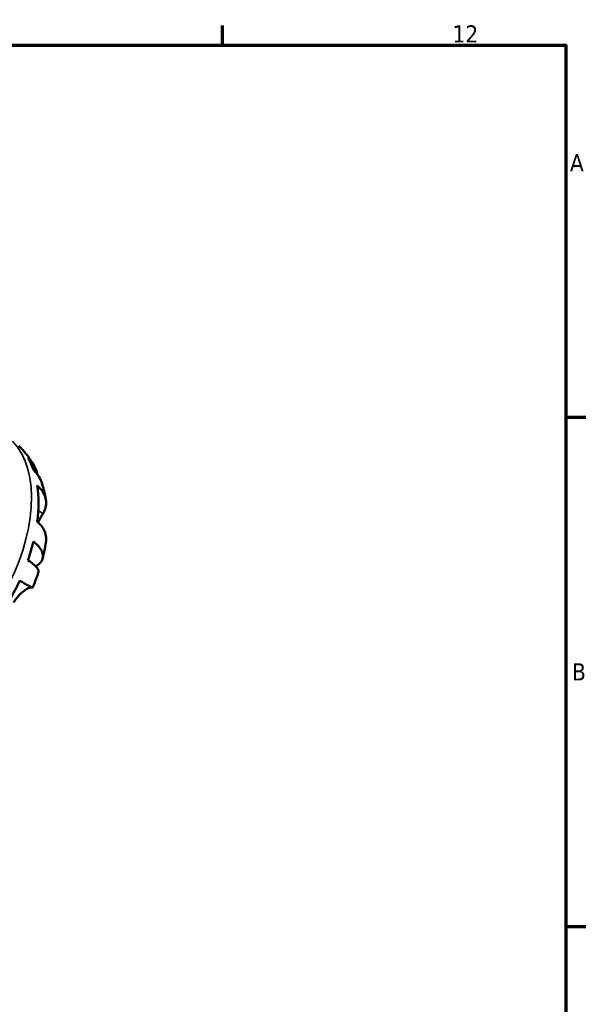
# Model space of a CAD drawing. Header units: millimetres. Extents: x 0 to 904, y 0 to 693.
# Tile 12 of 12: x 741 to 824, y 434 to 578. Entities that reach past the tile are written whole.
import ezdxf

# ---------------------------------------------------------------- set-up
doc = ezdxf.new("R2010")
doc.units = ezdxf.units.MM
for name, color, linetype, lineweight in [('Border (ISO)', 7, 'Continuous', 70), ('Visible (ISO)', 7, 'Continuous', 50), ('Visible Narrow (ISO)', 7, 'Continuous', 35)]:
    doc.layers.add(name, color=color, linetype=linetype, lineweight=lineweight)
doc.styles.add('Note Text (ISO)', font='tahoma.ttf')

# ---------------------------------------------------------------- blocks, each defined once
blk = doc.blocks.new('Borders Default Border')
at = {"layer": 'Border (ISO)'}
for p, q in [((770.92, 574), (770.92, 576.9)), ((821, 519.75), (823.9, 519.75)), ((821, 445.5), (823.9, 445.5))]:
    blk.add_line(p, q, dxfattribs=at)
at = {"layer": 'Border (ISO)', "flags": 128}
blk.add_lwpolyline([(20, 20), (20, 574), (821, 574), (821, 20), (20, 20)], dxfattribs=at)
at = {"layer": 'Border (ISO)', "color": 232, "true_color": 0xca0064, "char_height": 2.5, "attachment_point": 7, "style": 'Note Text (ISO)'}
for s, insert in [('12', (804.46, 574.4)), ('A', (821.59, 555.62)), ('B', (821.89, 481.37))]:
    blk.add_mtext(s, dxfattribs=dict(at, insert=insert))

msp = doc.modelspace()

# ---------------------------------------------------------------- linework, layer by layer
at = {"layer": 'Visible (ISO)'}
for start_param, end_param in [(6.123257, 6.13806), (5.8149906, 5.9621144), (5.3378588, 5.653848), (5.0295925, 5.1767163), (4.5524607, 4.8684499)]:
    msp.add_ellipse((729.721, 498.981), major_axis=(10.15, 17.625), ratio=0.5780931, start_param=start_param, end_param=end_param, dxfattribs=at)
msp.add_open_spline([(741.457, 515.353), (741.426, 515.384), (741.395, 515.415), (741.363, 515.446)], degree=3, dxfattribs=at)
for points, knots in [([(741.457, 515.353), (741.614, 515.193), (741.765, 515.03), (742.057, 514.699), (742.199, 514.53), (742.47, 514.188), (742.601, 514.014), (742.853, 513.662), (742.973, 513.484), (743.204, 513.125), (743.314, 512.944), (743.42, 512.761)], [0.94365744, 0.94365744, 0.94365744, 0.94365744, 0.97619197, 0.97619197, 1.0087265, 1.0087265, 1.04126102, 1.04126102, 1.07379555, 1.07379555, 1.10633008, 1.10633008, 1.10633008, 1.10633008]), ([(742.567, 513.853), (742.866, 513.564), (743.124, 513.239), (743.533, 512.586), (743.719, 512.199), (743.894, 511.66), (743.931, 511.531), (743.962, 511.401)], [0.15177306, 0.15177306, 0.15177306, 0.15177306, 0.29590525, 0.29590525, 0.44401998, 0.44401998, 0.48970784, 0.48970784, 0.48970784, 0.48970784]), ([(744.529, 510.325), (744.42, 510.639), (744.271, 510.937), (743.913, 511.49), (743.667, 511.789), (743.376, 512.061)], [4.33386573, 4.33386573, 4.33386573, 4.33386573, 4.46383734, 4.46383734, 4.60796954, 4.60796954, 4.60796954, 4.60796954]), ([(743.923, 509.775), (744.208, 509.526), (744.447, 509.26), (744.817, 508.743), (744.977, 508.445), (745.183, 507.836), (745.229, 507.526), (745.226, 506.953), (745.174, 506.639), (744.99, 506.12), (744.889, 505.912), (744.77, 505.716)], [0.1517835, 0.1517835, 0.1517835, 0.1517835, 0.29453183, 0.29453183, 0.44272575, 0.44272575, 0.59091966, 0.59091966, 0.74090906, 0.74090906, 0.84386421, 0.84386421, 0.84386421, 0.84386421]), ([(744.529, 510.325), (744.59, 510.15), (744.647, 509.975), (744.755, 509.624), (744.805, 509.448), (744.899, 509.097), (744.943, 508.921), (745.025, 508.57), (745.062, 508.395), (745.132, 508.044), (745.163, 507.869), (745.192, 507.694)], [1.24796047, 1.24796047, 1.24796047, 1.24796047, 1.2781373, 1.2781373, 1.30831413, 1.30831413, 1.33849096, 1.33849096, 1.3686678, 1.3686678, 1.39884463, 1.39884463, 1.39884463, 1.39884463]), ([(744.77, 505.716), (744.72, 505.634), (744.667, 505.546), (744.527, 505.31), (744.437, 505.154), (744.25, 504.824), (744.154, 504.65), (744.052, 504.457), (744.047, 504.447), (744.041, 504.436)], [-0.5159245, -0.5159245, -0.5159245, -0.5159245, -0.47074715, -0.47074715, -0.40311077, -0.40311077, -0.33740557, -0.33740557, -0.33365413, -0.33365413, -0.33365413, -0.33365413]), ([(745.199, 501.64), (745.217, 501.766), (745.227, 501.89), (745.229, 502.293), (745.183, 502.604), (744.977, 503.213), (744.817, 503.511), (744.447, 504.027), (744.208, 504.293), (743.923, 504.543)], [4.22303984, 4.22303984, 4.22303984, 4.22303984, 4.28512034, 4.28512034, 4.43331426, 4.43331426, 4.58150818, 4.58150818, 4.72425651, 4.72425651, 4.72425651, 4.72425651]), ([(743.376, 501.627), (743.667, 501.398), (743.913, 501.164), (744.294, 500.727), (744.461, 500.484), (744.684, 500.006), (744.74, 499.771), (744.755, 499.354), (744.715, 499.134), (744.524, 498.72), (744.373, 498.527), (744.059, 498.24), (743.889, 498.117), (743.691, 498.002)], [0.15177306, 0.15177306, 0.15177306, 0.15177306, 0.29590525, 0.29590525, 0.44401998, 0.44401998, 0.5921347, 0.5921347, 0.74055955, 0.74055955, 0.88898439, 0.88898439, 1.00062647, 1.00062647, 1.00062647, 1.00062647]), ([(745.2, 501.64), (745.175, 501.474), (745.149, 501.308), (745.094, 500.977), (745.064, 500.812), (745.002, 500.482), (744.969, 500.317), (744.9, 499.989), (744.863, 499.825), (744.787, 499.498), (744.748, 499.335), (744.707, 499.172)], [1.75243647, 1.75243647, 1.75243647, 1.75243647, 1.78212534, 1.78212534, 1.8118142, 1.8118142, 1.84150307, 1.84150307, 1.87119193, 1.87119193, 1.9008808, 1.9008808, 1.9008808, 1.9008808]), ([(744.105, 497.143), (744.13, 497.219), (744.128, 497.304), (744.069, 497.513), (743.987, 497.659), (743.719, 497.985), (743.533, 498.165), (743.124, 498.507), (742.866, 498.701), (742.567, 498.903)], [4.05817684, 4.05817684, 4.05817684, 4.05817684, 4.16760789, 4.16760789, 4.31572262, 4.31572262, 4.46383734, 4.46383734, 4.60796954, 4.60796954, 4.60796954, 4.60796954]), ([(744.105, 497.143), (744.052, 496.988), (743.999, 496.835), (743.888, 496.528), (743.832, 496.375), (743.716, 496.07), (743.657, 495.918), (743.536, 495.615), (743.474, 495.464), (743.347, 495.163), (743.283, 495.013), (743.217, 494.864)], [2.02540682, 2.02540682, 2.02540682, 2.02540682, 2.05408847, 2.05408847, 2.08277011, 2.08277011, 2.11145176, 2.11145176, 2.1401334, 2.1401334, 2.16881504, 2.16881504, 2.16881504, 2.16881504]), ([(741.363, 495.924), (741.67, 495.747), (741.942, 495.591), (742.389, 495.335), (742.601, 495.213), (742.932, 495.024), (743.051, 494.956), (743.181, 494.882), (743.216, 494.863), (743.217, 494.864)], [0.1517835, 0.1517835, 0.1517835, 0.1517835, 0.29453183, 0.29453183, 0.44272575, 0.44272575, 0.59091966, 0.59091966, 0.7171211, 0.7171211, 0.7171211, 0.7171211]), ([(743.086, 494.936), (743.069, 494.941), (743.05, 494.943), (742.973, 494.944), (742.902, 494.93), (742.732, 494.873), (742.634, 494.831), (742.372, 494.693), (742.2, 494.585), (741.761, 494.262), (741.49, 494.026), (740.96, 493.45), (740.708, 493.113), (740.496, 492.747)], [-0.49653157, -0.49653157, -0.49653157, -0.49653157, -0.46927389, -0.46927389, -0.40272959, -0.40272959, -0.33754407, -0.33754407, -0.24860938, -0.24860938, -0.12674173, -0.12674173, 0, 0, 0, 0])]:
    msp.add_open_spline(points, degree=3, knots=knots, dxfattribs=at)
at = {"layer": 'Visible Narrow (ISO)'}
msp.add_line((744.735, 505.737), (744.104, 506.1), dxfattribs=at)
msp.add_ellipse((728.59, 499.632), major_axis=(10.23, 17.765), ratio=0.5780931, start_param=3.2986723, end_param=6.1261057, dxfattribs=at)

# ---------------------------------------------------------------- block references
msp.add_blockref('Borders Default Border', (0, 0))

doc.saveas('drawing.dxf')
